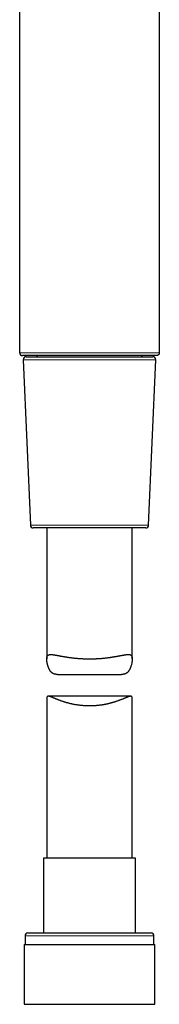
# Model space of a CAD drawing. Header units: millimetres. Extents: x 8 to 436, y 12 to 763.
# Tile 146 of 256: x 220 to 244, y 418 to 590. Entities that reach past the tile are written whole.
import ezdxf

# ---------------------------------------------------------------- set-up
doc = ezdxf.new("R2010")
doc.units = ezdxf.units.MM

msp = doc.modelspace()

# ---------------------------------------------------------------- linework, layer by layer
at = {"color": 7, "linetype": 'Continuous', "lineweight": 30}
for p, q in [((219.75, 532.01), (219.75, 655.18)), ((244.25, 655.18), (244.25, 532.01)), ((220.37, 530.79), (221.63, 501.79)), ((220.87, 531.31), (243.13, 531.31)), ((242.6, 531.51), (221.4, 531.51)), ((242.37, 501.79), (243.63, 530.79)), ((232, 501.31), (222.13, 501.31)), ((224.5, 501.31), (224.5, 478.36)), ((241.87, 501.31), (232, 501.31)), ((239.5, 478.35), (239.5, 501.31)), ((226.41, 475.63), (237.59, 475.63)), ((224.5, 471.44), (224.5, 443.43)), ((239.22, 471.79), (224.78, 471.79)), ((239.5, 443.43), (239.5, 471.43)), ((223.95, 443.43), (223.95, 430.31)), ((232, 443.43), (223.95, 443.43)), ((240.05, 443.43), (232, 443.43)), ((240.05, 430.31), (240.05, 443.43)), ((220.7, 429.81), (220.7, 428.31)), ((221.2, 430.31), (232, 430.31)), ((232, 430.31), (242.8, 430.31)), ((243.3, 428.31), (243.3, 429.81)), ((220.52, 428.31), (220.52, 417.81)), ((220.52, 428.31), (232, 428.31)), ((232, 428.31), (243.47, 428.31)), ((243.47, 417.81), (243.47, 428.31)), ((220.52, 417.81), (232, 417.81)), ((232, 417.81), (243.47, 417.81))]:
    msp.add_line(p, q, dxfattribs=at)
at = {"color": 252, "linetype": 'Continuous', "lineweight": 0}
for p, q in [((232, 530.79), (220.37, 530.79)), ((243.63, 530.79), (232, 530.79)), ((221.63, 501.79), (232, 501.79)), ((232, 501.79), (242.37, 501.79)), ((232, 429.81), (220.7, 429.81)), ((243.3, 429.81), (232, 429.81))]:
    msp.add_line(p, q, dxfattribs=at)
at = {"color": 7, "linetype": 'Continuous', "lineweight": 30, "flags": 128}
msp.add_lwpolyline([(243.75, 531.51), (243.74, 531.51), (243.73, 531.51), (243.71, 531.51), (243.68, 531.51), (243.65, 531.51), (243.6, 531.51), (243.55, 531.51), (243.49, 531.51), (243.42, 531.51), (243.35, 531.51), (243.26, 531.51), (243.17, 531.51), (243.07, 531.51), (242.97, 531.51), (242.85, 531.51), (242.73, 531.51), (242.6, 531.51), (242.47, 531.51), (242.32, 531.51), (242.17, 531.51), (242.02, 531.51), (241.85, 531.51), (241.68, 531.51), (241.5, 531.51), (241.32, 531.51), (241.13, 531.51), (240.93, 531.51), (240.73, 531.51), (240.52, 531.51), (240.31, 531.51), (240.09, 531.51), (239.86, 531.51), (239.63, 531.51), (239.39, 531.51), (239.15, 531.51), (238.9, 531.51), (238.65, 531.51), (238.4, 531.51), (238.14, 531.51), (237.87, 531.51), (237.6, 531.51), (237.33, 531.51), (237.06, 531.51), (236.78, 531.51), (236.49, 531.51), (236.21, 531.51), (235.92, 531.51), (235.63, 531.51), (235.34, 531.51), (235.04, 531.51), (234.74, 531.51), (234.44, 531.51), (234.14, 531.51), (233.84, 531.51), (233.53, 531.51), (233.23, 531.51), (232.92, 531.51), (232.61, 531.51), (232.31, 531.51), (232, 531.51), (231.69, 531.51), (231.38, 531.51), (231.08, 531.51), (230.77, 531.51), (230.46, 531.51), (230.16, 531.51), (229.86, 531.51), (229.55, 531.51), (229.25, 531.51), (228.96, 531.51), (228.66, 531.51), (228.37, 531.51), (228.08, 531.51), (227.79, 531.51), (227.5, 531.51), (227.22, 531.51), (226.94, 531.51), (226.66, 531.51), (226.39, 531.51), (226.12, 531.51), (225.86, 531.51), (225.6, 531.51), (225.34, 531.51), (225.09, 531.51), (224.84, 531.51), (224.6, 531.51), (224.37, 531.51), (224.14, 531.51), (223.91, 531.51), (223.69, 531.51), (223.47, 531.51), (223.27, 531.51), (223.06, 531.51), (222.87, 531.51), (222.68, 531.51), (222.49, 531.51), (222.31, 531.51), (222.14, 531.51), (221.98, 531.51), (221.82, 531.51), (221.67, 531.51), (221.53, 531.51), (221.39, 531.51), (221.26, 531.51), (221.14, 531.51), (221.03, 531.51), (220.92, 531.51), (220.82, 531.51), (220.73, 531.51), (220.65, 531.51), (220.57, 531.51), (220.5, 531.51), (220.44, 531.51), (220.39, 531.51), (220.35, 531.51), (220.31, 531.51), (220.28, 531.51), (220.26, 531.51), (220.25, 531.51), (220.25, 531.51)], dxfattribs=at)
at = {"color": 7, "linetype": 'Continuous', "lineweight": 30}
for centre, radius, start, end in [((220.25, 532.01), 0.5, 180, 270), ((220.87, 530.81), 0.5, 90, 182.4813), ((222.7, 531.31), 0.2, 0, 90), ((241.3, 531.31), 0.2, 90, 180), ((243.13, 530.81), 0.5, 357.5187, 90), ((222.13, 501.81), 0.5, 182.4813, 270), ((241.87, 501.81), 0.5, 270, 357.5187), ((221.2, 429.81), 0.5, 90, 180), ((242.8, 429.81), 0.5, 0, 90)]:
    msp.add_arc(centre, radius, start, end, dxfattribs=at)
at = {"color": 252, "linetype": 'Continuous', "lineweight": 0}
msp.add_open_spline([(219.75, 532.01), (219.75, 532.01), (219.75, 532.01), (219.76, 532.01), (219.78, 532.01), (219.81, 532.01), (219.85, 532.01), (219.89, 532.01), (219.94, 532.01), (220, 532.01), (220.06, 532.01), (220.12, 532.01), (220.19, 532.01), (220.27, 532.01), (220.35, 532.01), (220.43, 532.01), (220.51, 532.01), (220.59, 532.01), (220.67, 532.01), (220.76, 532.01), (220.86, 532.01), (220.98, 532.01), (221.11, 532.01), (221.24, 532.01), (221.37, 532.01), (221.54, 532.01), (221.73, 532.01), (221.95, 532.01), (222.19, 532.01), (222.41, 532.01), (222.63, 532.01), (222.84, 532.01), (223.04, 532.01), (223.26, 532.01), (223.47, 532.01), (223.69, 532.01), (223.91, 532.01), (224.13, 532.01), (224.35, 532.01), (224.58, 532.01), (224.81, 532.01), (225.03, 532.01), (225.27, 532.01), (225.49, 532.01), (225.69, 532.01), (225.87, 532.01), (226.06, 532.01), (226.27, 532.01), (226.49, 532.01), (226.74, 532.01), (227, 532.01), (227.25, 532.01), (227.51, 532.01), (227.81, 532.01), (228.15, 532.01), (228.53, 532.01), (228.92, 532.01), (229.29, 532.01), (229.64, 532.01), (229.97, 532.01), (230.3, 532.01), (230.64, 532.01), (230.97, 532.01), (231.31, 532.01), (231.66, 532.01), (232.01, 532.01), (232.36, 532.01), (232.71, 532.01), (233.06, 532.01), (233.4, 532.01), (233.73, 532.01), (234.04, 532.01), (234.34, 532.01), (234.64, 532.01), (234.94, 532.01), (235.23, 532.01), (235.51, 532.01), (235.79, 532.01), (236.06, 532.01), (236.33, 532.01), (236.59, 532.01), (236.85, 532.01), (237.11, 532.01), (237.34, 532.01), (237.56, 532.01), (237.75, 532.01), (237.93, 532.01), (238.14, 532.01), (238.36, 532.01), (238.6, 532.01), (238.83, 532.01), (239.06, 532.01), (239.29, 532.01), (239.54, 532.01), (239.82, 532.01), (240.13, 532.01), (240.42, 532.01), (240.66, 532.01), (240.86, 532.01), (241, 532.01), (241.15, 532.01), (241.3, 532.01), (241.47, 532.01), (241.64, 532.01), (241.81, 532.01), (241.98, 532.01), (242.14, 532.01), (242.31, 532.01), (242.5, 532.01), (242.7, 532.01), (242.89, 532.01), (243.04, 532.01), (243.16, 532.01), (243.24, 532.01), (243.33, 532.01), (243.42, 532.01), (243.51, 532.01), (243.6, 532.01), (243.69, 532.01), (243.77, 532.01), (243.84, 532.01), (243.92, 532.01), (244, 532.01), (244.07, 532.01), (244.13, 532.01), (244.18, 532.01), (244.21, 532.01), (244.23, 532.01), (244.25, 532.01), (244.25, 532.01), (244.25, 532.01)], degree=3, knots=[0, 0, 0, 0, 0.008441, 0.016889, 0.025008, 0.033127, 0.041267, 0.049407, 0.056868, 0.06433, 0.071807, 0.079285, 0.086304, 0.093323, 0.100355, 0.107388, 0.112958, 0.118527, 0.124104, 0.12968, 0.136913, 0.144147, 0.15138, 0.158647, 0.165914, 0.173181, 0.183558, 0.193934, 0.204355, 0.214776, 0.222978, 0.231185, 0.239125, 0.247065, 0.255025, 0.262984, 0.270474, 0.277965, 0.285471, 0.292978, 0.300267, 0.307556, 0.31486, 0.322164, 0.327734, 0.333303, 0.33888, 0.344456, 0.351689, 0.358923, 0.366156, 0.373423, 0.380691, 0.387957, 0.398334, 0.40871, 0.419131, 0.429552, 0.438231, 0.446916, 0.455712, 0.464508, 0.47333, 0.482153, 0.491214, 0.500274, 0.509364, 0.518454, 0.527693, 0.536939, 0.545141, 0.553349, 0.561289, 0.569228, 0.577188, 0.585148, 0.592638, 0.600128, 0.607635, 0.615141, 0.62243, 0.629719, 0.637023, 0.644328, 0.649897, 0.655467, 0.661043, 0.666619, 0.673852, 0.681086, 0.688319, 0.695586, 0.702854, 0.710121, 0.720497, 0.730874, 0.741295, 0.751716, 0.757285, 0.762855, 0.768431, 0.774007, 0.78124, 0.788474, 0.795707, 0.802974, 0.810242, 0.817509, 0.827885, 0.838262, 0.848682, 0.859103, 0.864673, 0.870242, 0.875819, 0.881395, 0.888628, 0.895862, 0.903095, 0.910362, 0.91763, 0.924896, 0.935273, 0.945649, 0.95607, 0.966491, 0.974857, 0.983222, 0.991611, 1, 1, 1, 1], dxfattribs=at)
at = {"color": 7, "linetype": 'Continuous', "lineweight": 30}
msp.add_open_spline([(244.25, 532.01), (244.25, 531.97), (244.25, 531.91), (244.22, 531.82), (244.17, 531.73), (244.11, 531.65), (244.03, 531.59), (243.94, 531.54), (243.85, 531.51), (243.78, 531.51), (243.75, 531.51)], degree=3, dxfattribs=at)
for points, knots in [([(226.41, 475.63), (226.4, 475.63), (226.33, 475.63), (226.23, 475.63), (226.11, 475.64), (226.01, 475.66), (225.91, 475.68), (225.82, 475.7), (225.72, 475.74), (225.63, 475.77), (225.55, 475.82), (225.47, 475.87), (225.39, 475.93), (225.32, 476), (225.25, 476.07), (225.18, 476.14), (225.12, 476.22), (225.07, 476.31), (225.01, 476.4), (224.96, 476.49), (224.9, 476.6), (224.85, 476.71), (224.8, 476.83), (224.76, 476.95), (224.72, 477.07), (224.68, 477.19), (224.65, 477.31), (224.62, 477.44), (224.59, 477.56), (224.57, 477.68), (224.55, 477.8), (224.53, 477.92), (224.52, 478.03), (224.51, 478.14), (224.5, 478.25), (224.5, 478.35), (224.5, 478.45), (224.51, 478.55), (224.52, 478.63), (224.54, 478.71), (224.56, 478.79), (224.59, 478.85), (224.63, 478.91), (224.67, 478.96), (224.72, 479), (224.78, 479.03), (224.84, 479.06), (224.9, 479.09), (224.98, 479.1), (225.05, 479.11), (225.14, 479.12), (225.23, 479.12), (225.32, 479.12), (225.41, 479.11), (225.5, 479.1), (225.6, 479.09), (225.7, 479.08), (225.81, 479.06), (225.92, 479.04), (226.03, 479.02), (226.15, 479), (226.27, 478.98), (226.4, 478.96), (226.53, 478.93), (226.66, 478.91), (226.8, 478.88), (226.94, 478.85), (227.08, 478.83), (227.23, 478.8), (227.38, 478.77), (227.54, 478.75), (227.7, 478.72), (227.86, 478.69), (228.02, 478.67), (228.19, 478.64), (228.36, 478.62), (228.54, 478.59), (228.73, 478.57), (228.93, 478.54), (229.12, 478.52), (229.32, 478.5), (229.52, 478.48), (229.72, 478.46), (229.93, 478.44), (230.13, 478.43), (230.34, 478.41), (230.55, 478.4), (230.76, 478.39), (230.97, 478.38), (231.17, 478.37), (231.38, 478.37), (231.59, 478.36), (231.79, 478.36), (232, 478.36), (232.21, 478.36), (232.42, 478.36), (232.62, 478.37), (232.83, 478.37), (233.04, 478.38), (233.24, 478.39), (233.44, 478.4), (233.64, 478.41), (233.84, 478.42), (234.03, 478.44), (234.22, 478.45), (234.42, 478.47), (234.61, 478.49), (234.79, 478.51), (234.98, 478.53), (235.17, 478.55), (235.35, 478.58), (235.53, 478.6), (235.71, 478.63), (235.88, 478.65), (236.06, 478.68), (236.23, 478.71), (236.39, 478.74), (236.56, 478.76), (236.72, 478.79), (236.88, 478.82), (237.03, 478.85), (237.18, 478.88), (237.33, 478.91), (237.47, 478.93), (237.62, 478.96), (237.75, 478.98), (237.89, 479.01), (238.02, 479.03), (238.14, 479.05), (238.26, 479.07), (238.38, 479.09), (238.49, 479.1), (238.59, 479.11), (238.69, 479.12), (238.79, 479.12), (238.88, 479.12), (238.96, 479.11), (239.04, 479.1), (239.11, 479.08), (239.18, 479.06), (239.24, 479.03), (239.29, 478.99), (239.34, 478.95), (239.38, 478.89), (239.42, 478.84), (239.44, 478.77), (239.47, 478.69), (239.48, 478.61), (239.49, 478.52), (239.5, 478.42), (239.5, 478.31), (239.5, 478.21), (239.49, 478.1), (239.48, 477.99), (239.46, 477.88), (239.45, 477.77), (239.43, 477.65), (239.4, 477.5), (239.35, 477.3), (239.29, 477.11), (239.24, 476.95), (239.2, 476.84), (239.15, 476.72), (239.1, 476.61), (239.05, 476.51), (238.99, 476.4), (238.93, 476.3), (238.87, 476.21), (238.8, 476.12), (238.72, 476.03), (238.64, 475.96), (238.55, 475.89), (238.46, 475.82), (238.36, 475.77), (238.26, 475.73), (238.15, 475.69), (238.04, 475.67), (237.92, 475.65), (237.8, 475.63), (237.69, 475.63), (237.62, 475.63), (237.59, 475.63)], [0, 0, 0, 0, 0.001862, 0.008094, 0.012718, 0.017349, 0.022004, 0.026658, 0.031346, 0.036034, 0.040756, 0.045487, 0.050106, 0.054733, 0.059387, 0.064041, 0.06872, 0.073399, 0.078093, 0.082792, 0.088298, 0.093804, 0.099323, 0.104842, 0.110372, 0.115901, 0.121437, 0.126972, 0.132516, 0.13806, 0.143612, 0.149164, 0.15473, 0.160296, 0.165884, 0.171471, 0.177378, 0.183296, 0.189256, 0.195215, 0.201225, 0.207234, 0.213288, 0.219354, 0.225251, 0.231158, 0.237101, 0.243045, 0.249026, 0.255007, 0.261018, 0.267038, 0.272296, 0.277554, 0.282831, 0.288107, 0.293401, 0.298695, 0.304005, 0.309315, 0.31464, 0.319965, 0.325305, 0.330645, 0.335991, 0.341337, 0.346697, 0.352057, 0.357432, 0.362806, 0.368194, 0.373582, 0.378985, 0.384388, 0.389805, 0.395223, 0.401067, 0.406911, 0.412775, 0.418638, 0.424521, 0.430404, 0.436307, 0.44221, 0.448133, 0.454056, 0.46, 0.465945, 0.471602, 0.477259, 0.482934, 0.48861, 0.494304, 0.499999, 0.505712, 0.511425, 0.517158, 0.52289, 0.528642, 0.534394, 0.53992, 0.545445, 0.550987, 0.55653, 0.562089, 0.567648, 0.573225, 0.578801, 0.584394, 0.589987, 0.595597, 0.601207, 0.606849, 0.61249, 0.618149, 0.623807, 0.629482, 0.635157, 0.640848, 0.64654, 0.652248, 0.657957, 0.663683, 0.669408, 0.675256, 0.681103, 0.68697, 0.692837, 0.698724, 0.704612, 0.710522, 0.716431, 0.722366, 0.7283, 0.734261, 0.740223, 0.746178, 0.752141, 0.758136, 0.76413, 0.770165, 0.776199, 0.782274, 0.78836, 0.794326, 0.800305, 0.806327, 0.81235, 0.818423, 0.824496, 0.830613, 0.836741, 0.842012, 0.847283, 0.852568, 0.857853, 0.863149, 0.868445, 0.879049, 0.889667, 0.894983, 0.900298, 0.905623, 0.910947, 0.916285, 0.921623, 0.926899, 0.93218, 0.937488, 0.942795, 0.948143, 0.953492, 0.958888, 0.964299, 0.969582, 0.974878, 0.980217, 0.985556, 0.990938, 0.996319, 1, 1, 1, 1]), ([(239.5, 471.43), (239.5, 471.45), (239.5, 471.48), (239.5, 471.54), (239.48, 471.6), (239.47, 471.65), (239.44, 471.7), (239.41, 471.73), (239.38, 471.76), (239.34, 471.78), (239.29, 471.79), (239.23, 471.79), (239.17, 471.79), (239.09, 471.78), (239.01, 471.76), (238.91, 471.73), (238.81, 471.7), (238.7, 471.66), (238.59, 471.62), (238.46, 471.57), (238.34, 471.52), (238.21, 471.47), (238.09, 471.42), (237.97, 471.37), (237.83, 471.31), (237.7, 471.26), (237.56, 471.2), (237.41, 471.15), (237.26, 471.09), (237.11, 471.03), (236.95, 470.97), (236.79, 470.92), (236.63, 470.87), (236.49, 470.82), (236.36, 470.78), (236.23, 470.74), (236.1, 470.7), (235.96, 470.66), (235.82, 470.62), (235.68, 470.58), (235.54, 470.54), (235.4, 470.51), (235.25, 470.47), (235.1, 470.44), (234.95, 470.41), (234.8, 470.38), (234.65, 470.35), (234.49, 470.32), (234.32, 470.29), (234.14, 470.26), (233.94, 470.23), (233.74, 470.21), (233.53, 470.18), (233.32, 470.16), (233.12, 470.15), (232.91, 470.13), (232.69, 470.12), (232.48, 470.11), (232.27, 470.1), (232.05, 470.1), (231.83, 470.1), (231.61, 470.11), (231.39, 470.11), (231.16, 470.13), (230.93, 470.14), (230.71, 470.16), (230.48, 470.18), (230.26, 470.21), (230.04, 470.24), (229.82, 470.27), (229.6, 470.3), (229.39, 470.34), (229.18, 470.38), (228.98, 470.42), (228.77, 470.47), (228.57, 470.52), (228.38, 470.56), (228.18, 470.62), (227.99, 470.67), (227.8, 470.73), (227.63, 470.78), (227.46, 470.83), (227.3, 470.89), (227.15, 470.94), (226.99, 470.99), (226.84, 471.05), (226.7, 471.1), (226.56, 471.16), (226.42, 471.21), (226.29, 471.26), (226.16, 471.32), (226.03, 471.37), (225.9, 471.42), (225.76, 471.48), (225.62, 471.54), (225.49, 471.59), (225.36, 471.64), (225.25, 471.68), (225.14, 471.72), (225.03, 471.75), (224.95, 471.77), (224.87, 471.79), (224.81, 471.79), (224.76, 471.79), (224.71, 471.79), (224.66, 471.78), (224.62, 471.76), (224.59, 471.73), (224.56, 471.7), (224.54, 471.66), (224.52, 471.61), (224.51, 471.56), (224.5, 471.5), (224.5, 471.46), (224.5, 471.44)], [0, 0, 0, 0, 0.00369, 0.012822, 0.021954, 0.030967, 0.039979, 0.049076, 0.058173, 0.06735, 0.076529, 0.085782, 0.095035, 0.105498, 0.11596, 0.126506, 0.137051, 0.147668, 0.158285, 0.168964, 0.179643, 0.188732, 0.19783, 0.206954, 0.216078, 0.225231, 0.234384, 0.243566, 0.252747, 0.261956, 0.271165, 0.280399, 0.28964, 0.296522, 0.303406, 0.310302, 0.317198, 0.324106, 0.331015, 0.337939, 0.344862, 0.3518, 0.358737, 0.36569, 0.372644, 0.379612, 0.38658, 0.393563, 0.400549, 0.409308, 0.418074, 0.42687, 0.435665, 0.444494, 0.453323, 0.462187, 0.471051, 0.479951, 0.488852, 0.497784, 0.506726, 0.516172, 0.525619, 0.53511, 0.5446, 0.554134, 0.563669, 0.573246, 0.582824, 0.592438, 0.602063, 0.611524, 0.620985, 0.630483, 0.639981, 0.649516, 0.659051, 0.668621, 0.678191, 0.687791, 0.6974, 0.706065, 0.714737, 0.723429, 0.732122, 0.740838, 0.749554, 0.758294, 0.767034, 0.775798, 0.784562, 0.793349, 0.802142, 0.813121, 0.8241, 0.835138, 0.846176, 0.857283, 0.86839, 0.87958, 0.89077, 0.899168, 0.907566, 0.916013, 0.924461, 0.932965, 0.94147, 0.950039, 0.958608, 0.96702, 0.975432, 0.983913, 0.992394, 1, 1, 1, 1])]:
    msp.add_open_spline(points, degree=3, knots=knots, dxfattribs=at)

doc.saveas('drawing.dxf')
